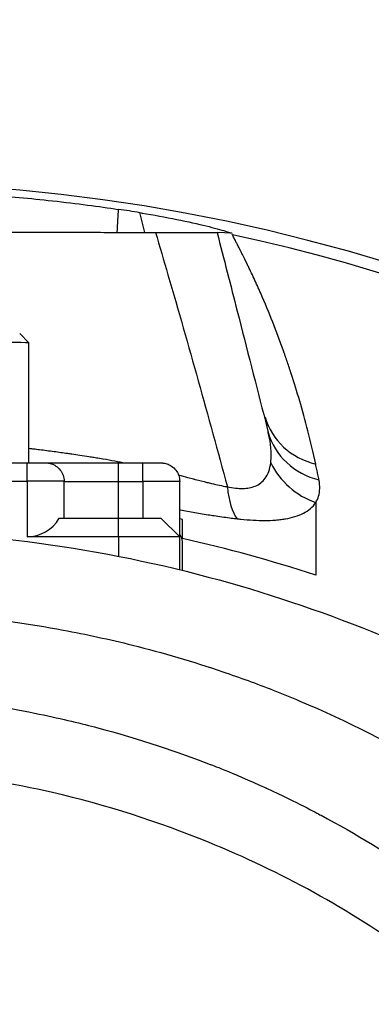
# Model space of a CAD drawing. Header units: millimetres. Extents: x 0 to 5219, y 0 to 2970.
# Tile 138 of 233: x 1013 to 1032, y 2754 to 2807. Entities that reach past the tile are written whole.
import ezdxf

# ---------------------------------------------------------------- set-up
doc = ezdxf.new("R2010")
doc.units = ezdxf.units.MM
doc.header["$LTSCALE"] = 0.2

# ---------------------------------------------------------------- blocks, each defined once
blk = doc.blocks.new('A$Cd797e9e4')
for p, q in [((15.773, 95.337), (15.488, 96.4)), ((20.474, 95.298), (19.67, 95.331)), ((9, 89.875), (9.5, 89.375)), ((9.5, 82.889), (9.5, 89.375)), ((-9.4, 82.889), (9.4, 82.889)), ((9.4, 81.89), (9.4, 82.889)), ((14.35, 81.883), (14.35, 82.882)), ((14.35, 82.882), (15.65, 82.882)), ((15.65, 81.883), (15.65, 82.882)), ((-9.4, 81.89), (9.4, 81.89)), ((9.4, 81.89), (9.4, 78.89)), ((11.4, 79.889), (11.4, 81.888)), ((14.35, 81.883), (15.65, 81.883)), ((14.35, 79.889), (14.35, 81.883)), ((15.65, 81.883), (15.65, 79.888)), ((17.65, 78.886), (17.65, 81.881)), ((11.132, 79.889), (14.35, 79.889)), ((14.35, 78.89), (14.35, 79.889)), ((16.65, 79.886), (17.65, 78.886)), ((14.35, 78.89), (9.4, 78.89)), ((14.35, 78.89), (14.35, 77.84)), ((17.65, 77.114), (17.65, 78.886))]:
    blk.add_line(p, q)
for centre, major_axis, ratio, start_param, end_param in [((0, 0), (-98.024, 0), 0.999999, 2.458015, 6.966763), ((0, 0.294), (97.407, 0), 0.99935, 1.411115, 1.42312), ((-799.489, 94.399), (839.568, 1.652), 0.003967, 6.066648, 6.066703), ((0, 0.014), (97.379, 0), 0.999999, 5.607779, 7.641892), ((0, 89.375), (-9.5, 0), 0.001025, 3.141593, 6.283185), ((26.064, 86.416), (-3.796, -1.034), 0.936414, 0.006195, 1.046206), ((26.279, 85.584), (-3.881, -0.904), 0.933251, 0.041207, 1.075614), ((26.119, 84.357), (-3.363, 2.166), 0.941056, 0.991424, 1.827485), ((9.4, 81.888), (2, 0), 0.001025, 0, 1.570796), ((14.35, 81.886), (-2.95, 0), 0.001025, 0, 1.570796), ((15.65, 81.881), (2, 0), 0.001025, 0, 1.570796), ((21.702, 83.524), (-0.475, -3.972), 0.362857, 5.263463, 5.924457), ((9.4, 80.888), (-2, 0), 0.998975, 1.570796, 2.617994), ((14.35, 79.886), (2.3, 0), 0.001025, 0.001025, 1.570796), ((0, 0.06), (-81.728, 0), 0.999999, 4.492834, 4.494714), ((14.35, 78.886), (3.3, 0), 0.001025, 0, 1.570796), ((0, 0.063), (-80.726, 0), 0.999999, 4.397522, 4.490063)]:
    blk.add_ellipse(centre, major_axis=major_axis, ratio=ratio, start_param=start_param, end_param=end_param)
for points, knots in [([(-0.001, 97.638), (2.392, 97.638), (4.772, 97.552), (8.381, 97.284), (9.575, 97.173), (12.125, 96.891), (13.271, 96.738), (14.332, 96.579)], [-1.174947, -1.174947, -1.174947, -1.174947, -0.604639, -0.604639, -0.322164, -0.322164, -0.000006, -0.000006, -0.000006, -0.000006]), ([(15.488, 96.4), (15.535, 96.392), (15.582, 96.384), (16.241, 96.277), (16.891, 96.158), (18.093, 95.915), (18.645, 95.791), (19.504, 95.58), (19.879, 95.477), (20.246, 95.36), (20.335, 95.328), (20.398, 95.301)], [0.6897537, 0.6897537, 0.6897537, 0.6897537, 0.7040014, 0.7040014, 0.8899889, 0.8899889, 1.0759765, 1.0759765, 1.2524435, 1.2524435, 1.3333584, 1.3333584, 1.3333584, 1.3333584]), ([(0, 95.338), (0.917, 95.338), (1.834, 95.338), (2.751, 95.338), (3.668, 95.338), (4.585, 95.338), (5.501, 95.338), (6.401, 95.338), (7.301, 95.338), (8.201, 95.338), (8.217, 95.338), (8.233, 95.338), (8.248, 95.338), (9.164, 95.338), (10.08, 95.338), (10.994, 95.338), (11.428, 95.338), (11.861, 95.338), (12.295, 95.338), (12.776, 95.338), (13.253, 95.338), (13.731, 95.337), (14.607, 95.337), (15.487, 95.337), (16.34, 95.337)], [0, 0, 0, 0, 0.167585, 0.167585, 0.167585, 0.335224, 0.335224, 0.335224, 0.5, 0.5, 0.5, 0.502873, 0.502873, 0.502873, 0.670529, 0.670529, 0.670529, 0.75, 0.75, 0.75, 0.838181, 0.838181, 0.838181, 1, 1, 1, 1]), ([(16.34, 95.337), (16.827, 95.337), (17.28, 95.336), (18.11, 95.336), (18.472, 95.335), (19.058, 95.334), (19.279, 95.334), (19.577, 95.332), (19.656, 95.332), (19.67, 95.331)], [-0.6378238, -0.6378238, -0.6378238, -0.6378238, -0.4817031, -0.4817031, -0.3188172, -0.3188172, -0.1578884, -0.1578884, -0.000001, -0.000001, -0.000001, -0.000001]), ([(16.34, 95.337), (16.568, 94.572), (16.793, 93.806), (17.017, 93.041), (18.131, 89.225), (19.192, 85.407), (20.225, 81.592)], [0, 0, 0, 0, 0.1670722, 0.1670722, 0.1670722, 0.9999999, 0.9999999, 0.9999999, 0.9999999]), ([(19.67, 95.331), (20.04, 93.889), (20.402, 92.473), (20.758, 91.086), (21.281, 89.042), (21.789, 87.058), (22.282, 85.134), (22.334, 84.932), (22.385, 84.732), (22.437, 84.531)], [0, 0, 0, 0, 0.3806895, 0.3806895, 0.3806895, 0.9413102, 0.9413102, 0.9413102, 1, 1, 1, 1]), ([(25, 82.821), (24.73, 84.068), (24.435, 85.204), (24.136, 86.224), (23.986, 86.734), (23.837, 87.216), (23.689, 87.667), (23.616, 87.893), (23.543, 88.112), (23.471, 88.323), (23.435, 88.429), (23.399, 88.533), (23.364, 88.635), (23.346, 88.686), (23.328, 88.736), (23.311, 88.786), (23.293, 88.836), (23.281, 88.87), (23.258, 88.935), (22.89, 89.972), (22.488, 90.992), (22.027, 92.049), (21.911, 92.313), (21.792, 92.578), (21.669, 92.842), (21.607, 92.974), (21.545, 93.107), (21.482, 93.239), (21.45, 93.305), (21.419, 93.371), (21.387, 93.437), (21.371, 93.47), (21.355, 93.503), (21.339, 93.536), (21.323, 93.569), (21.312, 93.592), (21.291, 93.635), (21.206, 93.811), (21.13, 93.965), (21.064, 94.098), (21.031, 94.164), (21, 94.225), (20.972, 94.281), (20.958, 94.309), (20.945, 94.335), (20.932, 94.361), (20.926, 94.373), (20.92, 94.385), (20.914, 94.397), (20.907, 94.409), (20.907, 94.41), (20.896, 94.432), (20.851, 94.521), (20.812, 94.598), (20.778, 94.664), (20.761, 94.698), (20.745, 94.728), (20.731, 94.756), (20.724, 94.77), (20.717, 94.783), (20.71, 94.795), (20.704, 94.808), (20.703, 94.809), (20.692, 94.831), (20.669, 94.875), (20.649, 94.913), (20.632, 94.947), (20.623, 94.963), (20.615, 94.978), (20.608, 94.992), (20.601, 95.006), (20.6, 95.008), (20.588, 95.03), (20.565, 95.073), (20.558, 95.087), (20.534, 95.129), (20.52, 95.156), (20.506, 95.179), (20.493, 95.236)], [0.0000016, 0.0000016, 0.0000016, 0.0000016, 0.25, 0.25, 0.25, 0.375, 0.375, 0.375, 0.4375, 0.4375, 0.4375, 0.46875, 0.46875, 0.46875, 0.484375, 0.484375, 0.484375, 0.5, 0.5, 0.5, 0.75, 0.75, 0.75, 0.8125, 0.8125, 0.8125, 0.84375, 0.84375, 0.84375, 0.859375, 0.859375, 0.859375, 0.8671875, 0.8671875, 0.8671875, 0.875, 0.875, 0.875, 0.90625, 0.90625, 0.90625, 0.921875, 0.921875, 0.921875, 0.9296875, 0.9296875, 0.9296875, 0.9335938, 0.9335938, 0.9335938, 0.9375, 0.9375, 0.9375, 0.953125, 0.953125, 0.953125, 0.9609375, 0.9609375, 0.9609375, 0.9648438, 0.9648438, 0.9648438, 0.96875, 0.96875, 0.96875, 0.9765625, 0.9765625, 0.9765625, 0.9804688, 0.9804688, 0.9804688, 0.984375, 0.984375, 0.984375, 0.9921875, 0.9921875, 0.9921875, 0.9970615, 0.9970615, 0.9970615, 0.9970615]), ([(22.572, 82.895), (22.59, 83.033), (22.598, 83.195), (22.595, 83.362), (22.593, 83.449), (22.589, 83.537), (22.582, 83.623), (22.575, 83.711), (22.565, 83.805), (22.552, 83.904), (22.527, 84.092), (22.49, 84.301), (22.437, 84.531)], [0, 0, 0, 0, 0.328885, 0.328885, 0.328885, 0.5, 0.5, 0.5, 0.673833, 0.673833, 0.673833, 1, 1, 1, 1]), ([(9.5, 83.675), (9.59, 83.665), (9.677, 83.654), (9.761, 83.644), (9.864, 83.631), (9.969, 83.618), (10.074, 83.605), (10.335, 83.572), (10.599, 83.538), (10.86, 83.503), (11.104, 83.47), (11.346, 83.436), (11.581, 83.403), (11.663, 83.391), (11.745, 83.379), (11.825, 83.368), (11.971, 83.347), (12.112, 83.326), (12.248, 83.305), (12.42, 83.28), (12.584, 83.255), (12.741, 83.23), (12.787, 83.223), (12.833, 83.216), (12.878, 83.208), (12.97, 83.194), (13.059, 83.18), (13.146, 83.165), (13.268, 83.145), (13.356, 83.131), (13.493, 83.107), (13.5, 83.106), (13.508, 83.105), (13.515, 83.104), (13.723, 83.068), (13.935, 83.03), (14.151, 82.989), (14.246, 82.972), (14.342, 82.953), (14.44, 82.935), (14.528, 82.917), (14.617, 82.9), (14.706, 82.882)], [0.3597582, 0.3597582, 0.3597582, 0.3597582, 0.375, 0.375, 0.375, 0.3939691, 0.3939691, 0.3939691, 0.4409288, 0.4409288, 0.4409288, 0.4846804, 0.4846804, 0.4846804, 0.5, 0.5, 0.5, 0.5276863, 0.5276863, 0.5276863, 0.5625, 0.5625, 0.5625, 0.5728198, 0.5728198, 0.5728198, 0.59375, 0.59375, 0.59375, 0.6233696, 0.6233696, 0.6233696, 0.625, 0.625, 0.625, 0.6683553, 0.6683553, 0.6683553, 0.6875, 0.6875, 0.6875, 0.7048782, 0.7048782, 0.7048782, 0.7048782]), ([(9.4, 82.889), (9.508, 82.889), (9.618, 82.889), (9.821, 82.888), (9.918, 82.888), (10.088, 82.888), (10.164, 82.888), (10.285, 82.888), (10.333, 82.888), (10.38, 82.888), (10.391, 82.888), (10.405, 82.888), (10.408, 82.888), (10.418, 82.887), (10.422, 82.887), (10.43, 82.887), (10.433, 82.887), (10.44, 82.887), (10.445, 82.887), (10.456, 82.886), (10.462, 82.886), (10.481, 82.884), (10.493, 82.883), (10.535, 82.879), (10.566, 82.874), (10.674, 82.853), (10.751, 82.827), (10.919, 82.749), (11.009, 82.688), (11.164, 82.542), (11.23, 82.456), (11.331, 82.269), (11.366, 82.166), (11.395, 82.004), (11.4, 81.946), (11.4, 81.888)], [0, 0, 0, 0, 0.0324961, 0.0324961, 0.064408, 0.064408, 0.0963682, 0.0963682, 0.1284339, 0.1284339, 0.1447502, 0.1447502, 0.1508604, 0.1508604, 0.1535602, 0.1535602, 0.1548099, 0.1548099, 0.15643, 0.15643, 0.1583637, 0.1583637, 0.1620236, 0.1620236, 0.1712432, 0.1712432, 0.1951384, 0.1951384, 0.2269704, 0.2269704, 0.2588323, 0.2588323, 0.290696, 0.290696, 0.3081182, 0.3081182, 0.3081182, 0.3081182]), ([(10.464, 82.886), (10.497, 82.885), (10.546, 82.885), (10.735, 82.885), (10.922, 82.884), (11.4, 82.884), (11.703, 82.883), (12.381, 82.883), (12.765, 82.882), (13.546, 82.882), (13.95, 82.882), (14.35, 82.882)], [0.2131881, 0.2131881, 0.2131881, 0.2131881, 0.2734558, 0.2734558, 0.3926714, 0.3926714, 0.5178947, 0.5178947, 0.6435726, 0.6435726, 0.7634711, 0.7634711, 0.7634711, 0.7634711]), ([(15.65, 82.882), (15.758, 82.882), (15.868, 82.882), (16.071, 82.882), (16.168, 82.882), (16.338, 82.882), (16.414, 82.882), (16.535, 82.882), (16.583, 82.882), (16.63, 82.881), (16.641, 82.881), (16.655, 82.881), (16.658, 82.881), (16.668, 82.881), (16.672, 82.881), (16.68, 82.881), (16.683, 82.881), (16.69, 82.88), (16.695, 82.88), (16.706, 82.88), (16.712, 82.879), (16.731, 82.878), (16.743, 82.877), (16.785, 82.872), (16.816, 82.868), (16.924, 82.846), (17.001, 82.821), (17.169, 82.742), (17.259, 82.681), (17.414, 82.536), (17.48, 82.449), (17.581, 82.262), (17.616, 82.159), (17.645, 81.998), (17.65, 81.939), (17.65, 81.881)], [0, 0, 0, 0, 0.0324961, 0.0324961, 0.064408, 0.064408, 0.0963682, 0.0963682, 0.1284339, 0.1284339, 0.1447502, 0.1447502, 0.1508604, 0.1508604, 0.1535602, 0.1535602, 0.1548099, 0.1548099, 0.15643, 0.15643, 0.1583637, 0.1583637, 0.1620236, 0.1620236, 0.1712432, 0.1712432, 0.1951384, 0.1951384, 0.2269704, 0.2269704, 0.2588323, 0.2588323, 0.290696, 0.290696, 0.3081182, 0.3081182, 0.3081182, 0.3081182]), ([(20.225, 81.592), (20.53, 81.526), (20.807, 81.495), (21.06, 81.501), (21.314, 81.506), (21.518, 81.54), (21.735, 81.631), (21.953, 81.722), (22.121, 81.845), (22.273, 82.056), (22.425, 82.267), (22.529, 82.546), (22.572, 82.895)], [0, 0, 0, 0, 0.25, 0.25, 0.25, 0.5, 0.5, 0.5, 0.75, 0.75, 0.75, 1, 1, 1, 1]), ([(25.177, 81.968), (25.159, 82.061), (25.14, 82.154), (25.121, 82.249), (25.101, 82.343), (25.082, 82.438), (25.061, 82.533), (25.041, 82.629), (25.021, 82.724), (25, 82.821)], [0, 0, 0, 0, 0.3333333, 0.3333333, 0.3333333, 0.6666667, 0.6666667, 0.6666667, 1, 1, 1, 1]), ([(17.589, 82.226), (17.66, 82.208), (17.735, 82.189), (17.841, 82.161), (18.009, 82.118), (18.147, 82.082), (18.256, 82.053), (18.31, 82.039), (18.357, 82.027), (18.397, 82.017), (18.416, 82.012), (18.426, 82.009), (18.437, 82.006), (18.449, 82.003), (18.463, 82), (18.493, 81.992), (18.728, 81.931), (18.908, 81.885), (19.121, 81.833), (19.206, 81.812), (19.289, 81.792), (19.37, 81.773), (19.674, 81.701), (19.944, 81.643), (20.182, 81.6), (20.197, 81.597), (20.211, 81.594), (20.225, 81.592)], [0.8651897, 0.8651897, 0.8651897, 0.8651897, 0.875, 0.875, 0.875, 0.890625, 0.890625, 0.890625, 0.8984375, 0.8984375, 0.8984375, 0.9023437, 0.9023437, 0.9023437, 0.90625, 0.90625, 0.90625, 0.9375, 0.9375, 0.9375, 0.9500091, 0.9500091, 0.9500091, 0.9971279, 0.9971279, 0.9971279, 0.9999997, 0.9999997, 0.9999997, 0.9999997]), ([(25.001, 80.746), (25.067, 80.851), (25.119, 80.966), (25.156, 81.09), (25.193, 81.214), (25.215, 81.348), (25.219, 81.494), (25.224, 81.64), (25.211, 81.798), (25.177, 81.968)], [0.0000089, 0.0000089, 0.0000089, 0.0000089, 0.3333333, 0.3333333, 0.3333333, 0.6666667, 0.6666667, 0.6666667, 1, 1, 1, 1]), ([(17.65, 80.359), (17.66, 80.357), (17.671, 80.355), (17.681, 80.353), (17.93, 80.306), (18.206, 80.255), (18.472, 80.208), (18.605, 80.184), (18.738, 80.161), (18.871, 80.139), (19.004, 80.116), (19.181, 80.087), (19.27, 80.073), (19.447, 80.044), (19.752, 79.997), (20.034, 79.957), (20.317, 79.918), (20.555, 79.888), (20.751, 79.866)], [0.8736913, 0.8736913, 0.8736913, 0.8736913, 0.875, 0.875, 0.875, 0.90625, 0.90625, 0.90625, 0.921875, 0.921875, 0.921875, 0.9375, 0.9375, 0.9375, 0.96875, 0.96875, 0.96875, 0.9999999, 0.9999999, 0.9999999, 0.9999999]), ([(20.751, 79.866), (20.817, 79.859), (20.882, 79.852), (20.946, 79.845), (21.185, 79.821), (21.411, 79.803), (21.628, 79.791), (21.843, 79.78), (22.05, 79.774), (22.251, 79.775), (22.448, 79.775), (22.639, 79.782), (22.825, 79.796), (22.88, 79.801), (22.934, 79.806), (22.988, 79.811), (23.087, 79.822), (23.184, 79.834), (23.281, 79.849), (23.309, 79.853), (23.337, 79.858), (23.365, 79.863), (23.542, 79.893), (23.712, 79.931), (23.874, 79.98), (24.037, 80.03), (24.19, 80.09), (24.333, 80.163), (24.475, 80.235), (24.605, 80.32), (24.72, 80.421), (24.829, 80.515), (24.924, 80.623), (25.001, 80.746)], [0, 0, 0, 0, 0.033073, 0.033073, 0.033073, 0.156472, 0.156472, 0.156472, 0.278858, 0.278858, 0.278858, 0.399242, 0.399242, 0.399242, 0.434783, 0.434783, 0.434783, 0.5, 0.5, 0.5, 0.518952, 0.518952, 0.518952, 0.640378, 0.640378, 0.640378, 0.763037, 0.763037, 0.763037, 0.88506, 0.88506, 0.88506, 1, 1, 1, 1]), ([(-0.001, 79.241), (6.709, 79.249), (13.494, 78.293), (22.802, 75.728), (25.746, 74.713), (28.56, 73.556)], [0, 0, 0, 0, 2.013092, 2.013092, 2.977823, 2.977823, 2.977823, 2.977823]), ([(-0.057, 74.915), (0.41, 74.914), (2.636, 74.931), (7.582, 74.47), (9.478, 74.205), (12.611, 73.621), (13.856, 73.35), (16.741, 72.628), (18.37, 72.149), (20.895, 71.292), (21.806, 70.959), (23.188, 70.416), (23.666, 70.221), (26.68, 68.947), (29.141, 67.703), (34.65, 64.438), (37.625, 62.296), (40.752, 59.585), (41.116, 59.261), (44.46, 56.217), (47.148, 53.213), (49.79, 49.621), (50.081, 49.215), (50.635, 48.422), (50.902, 48.031), (51.3, 47.432), (51.436, 47.224), (52.075, 46.237), (52.596, 45.393), (53.34, 44.115), (53.587, 43.678), (54.484, 42.046), (55.087, 40.857), (56.243, 38.385), (56.805, 37.059), (57.547, 35.133), (57.759, 34.56), (58.593, 32.201), (59.125, 30.437), (59.633, 28.407), (59.69, 28.174), (59.863, 27.443), (59.973, 26.948), (60.149, 26.098), (60.222, 25.73), (60.667, 23.329), (61.115, 20.274), (61.218, 16.266), (61.222, 16.08), (61.268, 13.148), (61.091, 10.615), (60.74, 7.176), (60.533, 5.664), (59.818, 1.521), (59.201, -1.087), (58.302, -4.117), (58.154, -4.596), (57.715, -5.968), (57.411, -6.857), (56.809, -8.511), (56.512, -9.286), (56.069, -10.381), (55.931, -10.716), (55.539, -11.649), (55.269, -12.272), (54.815, -13.277), (54.642, -13.654), (54.466, -14.028)], [0.000004, 0.000004, 0.000004, 0.000004, 0.139875, 0.139875, 0.227512, 0.227512, 0.285894, 0.285894, 0.363713, 0.363713, 0.408155, 0.408155, 0.431826, 0.431826, 0.55804, 0.55804, 0.726318, 0.726318, 0.748791, 0.748791, 0.934846, 0.934846, 0.958293, 0.958293, 0.980317, 0.980317, 0.992046, 0.992046, 1.035571, 1.035571, 1.057896, 1.057896, 1.118512, 1.118512, 1.185121, 1.185121, 1.212956, 1.212956, 1.299325, 1.299325, 1.310275, 1.310275, 1.333714, 1.333714, 1.350359, 1.350359, 1.438721, 1.438721, 1.44302, 1.44302, 1.506527, 1.506527, 1.556602, 1.556602, 1.644538, 1.644538, 1.661123, 1.661123, 1.692259, 1.692259, 1.719331, 1.719331, 1.731162, 1.731162, 1.752878, 1.752878, 1.765924, 1.765924, 1.765924, 1.765924]), ([(-0.132, 70.393), (0.449, 70.395), (1.566, 70.394), (3.21, 70.276), (3.739, 70.239), (4.252, 70.193), (4.75, 70.141), (5.367, 70.078), (5.96, 70.005), (6.529, 69.926), (6.98, 69.863), (8.081, 69.715), (9.809, 69.366), (11.136, 69.098), (12.208, 68.834), (13.036, 68.619), (13.077, 68.608), (13.118, 68.598), (13.159, 68.587), (15.539, 67.962), (17.58, 67.264), (19.303, 66.594), (19.337, 66.581), (20.365, 66.213), (22.31, 65.323), (22.318, 65.319), (22.326, 65.315), (22.334, 65.311), (24.057, 64.522), (25.02, 63.992), (25.289, 63.849), (27.177, 62.845), (29.001, 61.733), (30.748, 60.52), (30.788, 60.493), (30.827, 60.465), (30.866, 60.438), (31.016, 60.333), (32.185, 59.565), (34.187, 57.918), (34.717, 57.482), (35.303, 56.983), (35.937, 56.412), (36.8, 55.636), (37.523, 54.934), (38.124, 54.326), (39.475, 52.96), (40.218, 52.079), (40.472, 51.785), (41.591, 50.49), (42.431, 49.39), (43.054, 48.537), (43.725, 47.617), (44.145, 46.983), (44.358, 46.662), (45.382, 45.111), (46.114, 43.822), (46.638, 42.848), (47.062, 42.06), (47.35, 41.476), (47.528, 41.11), (47.81, 40.532), (48.272, 39.57), (48.835, 38.192), (49.143, 37.438), (49.388, 36.784), (49.584, 36.235), (49.727, 35.836), (49.844, 35.492), (49.938, 35.206), (50.155, 34.552), (50.477, 33.546), (50.834, 32.169), (51.29, 30.413), (51.471, 29.376), (51.524, 29.09), (51.534, 29.041), (51.543, 28.992), (51.552, 28.943), (51.928, 26.913), (52.17, 24.861), (52.276, 22.802), (52.295, 22.433), (52.314, 21.997), (52.325, 21.493), (52.338, 20.949), (52.343, 20.326), (52.332, 19.624), (52.302, 17.833), (52.198, 16.783), (52.171, 16.468), (52.101, 15.65), (52.009, 14.833), (51.896, 14.018), (51.72, 12.749), (51.492, 11.485), (51.212, 10.232), (50.909, 8.868), (50.58, 7.676), (50.266, 6.651), (49.96, 5.654), (49.668, 4.814), (49.414, 4.125), (48.786, 2.422), (48.122, 0.92), (47.478, -0.394), (47.381, -0.593), (47.284, -0.787), (47.187, -0.977)], [-1, -1, -1, -1, -0.96875, -0.96875, -0.96875, -0.9547937, -0.9547937, -0.9547937, -0.9375, -0.9375, -0.9375, -0.90625, -0.90625, -0.90625, -0.875, -0.875, -0.875, -0.8739463, -0.8739463, -0.8739463, -0.8125, -0.8125, -0.8125, -0.7813822, -0.7813822, -0.7813822, -0.78125, -0.78125, -0.78125, -0.75, -0.75, -0.75, -0.6888795, -0.6888795, -0.6888795, -0.6875, -0.6875, -0.6875, -0.6380723, -0.6380723, -0.6380723, -0.625, -0.625, -0.625, -0.6057577, -0.6057577, -0.6057577, -0.5625, -0.5625, -0.5625, -0.5324119, -0.5324119, -0.5324119, -0.5, -0.5, -0.5, -0.4654336, -0.4654336, -0.4654336, -0.4375, -0.4375, -0.4375, -0.40625, -0.40625, -0.40625, -0.3881699, -0.3881699, -0.3881699, -0.375, -0.375, -0.375, -0.34375, -0.34375, -0.34375, -0.3125, -0.3125, -0.3125, -0.3110249, -0.3110249, -0.3110249, -0.25, -0.25, -0.25, -0.2349777, -0.2349777, -0.2349777, -0.21875, -0.21875, -0.21875, -0.1875, -0.1875, -0.1875, -0.1630802, -0.1630802, -0.1630802, -0.125, -0.125, -0.125, -0.0933033, -0.0933033, -0.0933033, -0.0625, -0.0625, -0.0625, -0.0165509, -0.0165509, -0.0165509, -0.0096046, -0.0096046, -0.0096046, -0.0096046]), ([(46.354, 0.125), (46.505, 0.463), (46.653, 0.805), (47.544, 2.943), (48.171, 4.782), (49.688, 10.36), (50.228, 14.193), (50.29, 20.593), (50.093, 23.137), (48.818, 30.906), (46.865, 36.937), (39.976, 47.638), (35.782, 52.328), (26.807, 58.767), (23.109, 60.8), (16.479, 63.508), (13.649, 64.408), (8.648, 65.563), (6.474, 65.931), (2.833, 66.295), (1.355, 66.374), (-0.132, 66.371)], [-12.438557, -12.438557, -12.438557, -12.438557, -12.251128, -12.251128, -11.274972, -11.274972, -9.337784, -9.337784, -8.051587, -8.051587, -5.366006, -5.366006, -3.267179, -3.267179, -1.993957, -1.993957, -1.102626, -1.102626, -0.445934, -0.445934, 0, 0, 0, 0])]:
    blk.add_open_spline(points, degree=3, knots=knots)
for points in [[(14.332, 96.579), (14.308, 96.244), (14.281, 95.83), (14.252, 95.337)], [(22.437, 84.531), (22.418, 84.623), (22.382, 84.807), (22.328, 85.083), (22.291, 85.268), (22.273, 85.36)], [(25.001, 80.746), (25.002, 79.424), (25.002, 78.116), (25, 76.82)], [(17.8, 78.637), (17.8, 78.754), (17.75, 78.886), (17.65, 79.022)]]:
    blk.add_open_spline(points, degree=3)
for points, weights in [([(17.8, 78.802), (17.8, 79.311), (17.8, 79.826)], [1.00000010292, 1.00004363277, 1.00004718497]), ([(17.8, 77.077), (17.8, 77.85), (17.8, 78.637)], [1.00013452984, 1.00012675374, 1.00002296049])]:
    blk.add_rational_spline(points, weights, degree=2)

msp = doc.modelspace()

# ---------------------------------------------------------------- block references
msp.add_blockref('A$Cd797e9e4', (1004.418, 2700.116))

doc.saveas('drawing.dxf')
